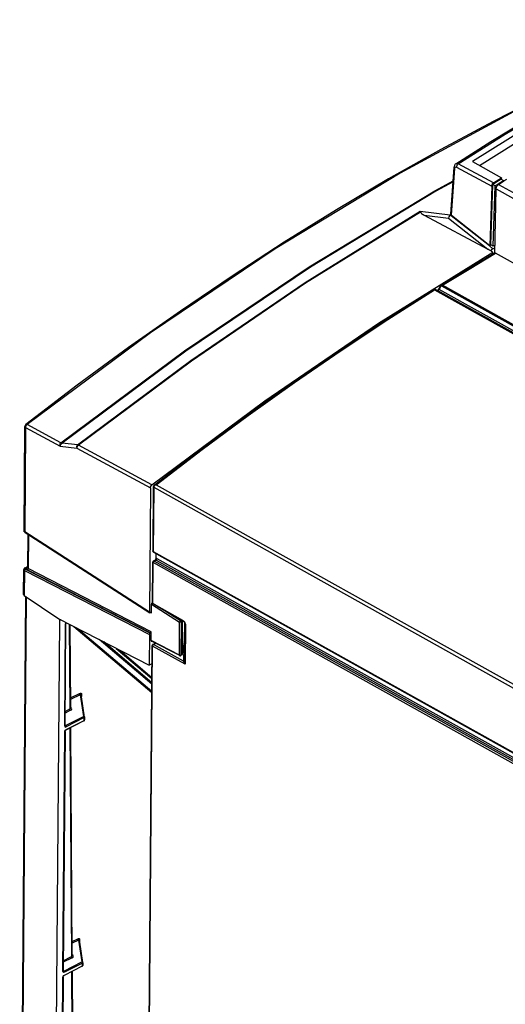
# Model space of a CAD drawing. Extents: x 0 to 420, y 0 to 297.
# Tile 36 of 51: x 350 to 359, y 100 to 118. Entities that reach past the tile are written whole.
import ezdxf

# ---------------------------------------------------------------- set-up
doc = ezdxf.new("R2010")
doc.units = 0
doc.header["$LTSCALE"] = 23.1
doc.layers.get('0').update_dxf_attribs({"linetype": 'CONTINUOUS'})
doc.layers.add('ROUNDS', color=7, linetype='CONTINUOUS')

msp = doc.modelspace()

# ---------------------------------------------------------------- linework, layer by layer
at = {"color": 7, "linetype": 'CONTINUOUS'}
for p, q in [((358.441, 115.573), (359.105, 115.999)), ((358.35, 114.625), (358.409, 115.513)), ((359.154, 115.212), (358.486, 115.571)), ((358.758, 115.616), (359.303, 115.31)), ((359.303, 115.31), (359.302, 115.285)), ((359.122, 115.154), (359.082, 114.028)), ((359.104, 114.039), (359.144, 115.18)), ((359.185, 115.155), (359.144, 115.18)), ((359.145, 114.014), (359.185, 115.155)), ((359.302, 115.285), (359.344, 115.26)), ((359.344, 115.26), (359.344, 115.246)), ((357.766, 114.678), (358.336, 114.606)), ((357.845, 114.602), (359.045, 113.958)), ((358.352, 114.616), (358.336, 114.606)), ((358.355, 114.591), (358.336, 114.606)), ((359.077, 114.02), (358.355, 114.591)), ((358.363, 114.601), (359.082, 114.028)), ((358.305, 114.544), (359.045, 113.958)), ((359.141, 113.969), (359.077, 114.02)), ((359.082, 114.028), (359.104, 114.039)), ((359.145, 114.014), (359.104, 114.039)), ((359.141, 113.969), (359.184, 113.994)), ((359.185, 114.034), (359.145, 114.014)), ((356.979, 112.561), (359.142, 113.906)), ((359.119, 113.918), (359.108, 113.924)), ((359.141, 113.869), (359.142, 113.906)), ((358.146, 113.248), (358.146, 113.247)), ((351.284, 111.384), (350.315, 110.644)), ((350.976, 110.298), (350.337, 110.642)), ((350.281, 108.629), (350.296, 110.605)), ((351.288, 110.256), (350.998, 110.291)), ((351.276, 110.196), (352.669, 109.445)), ((352.697, 109.5), (351.309, 110.249)), ((352.669, 109.445), (352.651, 107.093)), ((350.298, 108.6), (350.292, 108.605)), ((350.298, 108.6), (352.656, 107.083)), ((350.351, 108.566), (350.346, 107.933)), ((352.774, 108.113), (352.775, 108.201)), ((350.272, 107.428), (350.276, 107.9)), ((350.295, 107.928), (350.346, 107.954)), ((350.296, 107.921), (350.304, 107.928)), ((350.306, 107.393), (350.198, 92.875)), ((350.285, 107.407), (350.935, 106.966)), ((352.687, 107.077), (352.688, 107.246)), ((352.703, 107.271), (352.707, 107.273)), ((352.78, 107.214), (352.714, 107.255)), ((352.837, 107.18), (352.78, 107.214)), ((352.885, 107.151), (352.837, 107.18)), ((352.93, 107.124), (352.885, 107.151)), ((352.957, 107.109), (352.93, 107.124)), ((352.98, 107.095), (352.957, 107.109)), ((350.947, 106.932), (350.838, 92.427)), ((350.935, 106.966), (352.644, 106.088)), ((352.673, 107.087), (352.666, 107.083)), ((353, 107.084), (352.98, 107.095)), ((351.055, 104.948), (351.069, 106.877)), ((351.161, 105.28), (351.151, 106.855)), ((353.31, 106.903), (353.307, 106.531)), ((352.648, 106.671), (352.644, 106.088)), ((352.663, 106.695), (352.67, 106.699)), ((352.683, 106.554), (352.684, 106.723)), ((353.222, 106.27), (352.688, 106.544)), ((352.088, 106.374), (352.696, 105.858)), ((353.307, 106.528), (353.266, 106.292)), ((353.307, 106.528), (353.307, 106.528)), ((353.256, 106.278), (353.24, 106.27)), ((353.24, 106.27), (353.241, 106.27)), ((352.698, 106.116), (352.644, 106.088)), ((351.423, 105.107), (351.36, 105.536)), ((351.422, 105.049), (351.423, 105.053)), ((351.423, 105.107), (351.423, 105.108)), ((351.423, 105.104), (351.423, 105.053)), ((351.412, 105.035), (351.072, 104.86)), ((351.191, 100.599), (351.163, 104.907)), ((351.054, 104.83), (351.02, 100.306)), ((351.388, 100.465), (351.325, 100.894)), ((351.386, 100.404), (351.388, 100.407)), ((351.388, 100.465), (351.388, 100.466)), ((351.388, 100.462), (351.388, 100.411)), ((351.388, 100.407), (351.388, 100.411)), ((351.377, 100.393), (351.037, 100.218)), ((351.221, 95.919), (351.193, 100.299)), ((351.019, 100.188), (350.985, 95.664))]:
    msp.add_line(p, q, dxfattribs=at)
at = {"color": 9, "linetype": 'CONTINUOUS'}
for p, q in [((358.363, 114.601), (358.422, 115.492)), ((358.456, 115.512), (359.122, 115.154)), ((358.044, 115.065), (358.392, 115.253)), ((358.39, 115.234), (358.066, 115.058)), ((357.845, 114.602), (358.305, 114.544)), ((358.055, 113.196), (358.053, 113.197)), ((358.096, 113.178), (358.094, 113.179)), ((358.123, 113.199), (358.126, 113.197)), ((350.309, 110.586), (350.294, 108.61)), ((350.309, 110.586), (350.965, 110.233)), ((350.965, 110.233), (351.276, 110.196)), ((352.651, 107.093), (350.294, 108.61)), ((350.364, 108.558), (350.359, 107.917)), ((350.289, 107.882), (350.285, 107.407)), ((350.289, 107.882), (352.648, 106.671)), ((352.663, 106.695), (350.303, 107.907)), ((350.346, 107.949), (350.304, 107.928)), ((350.332, 107.93), (350.346, 107.941)), ((350.345, 107.892), (352.67, 106.699)), ((352.684, 106.723), (350.359, 107.917)), ((352.714, 107.255), (352.72, 108.03)), ((350.319, 107.384), (350.21, 92.858)), ((352.688, 107.246), (353.221, 106.904)), ((352.707, 107.268), (352.703, 107.271)), ((353.281, 106.936), (352.747, 107.235)), ((353.236, 106.927), (352.93, 107.124)), ((350.974, 106.946), (350.947, 106.932)), ((352.673, 107.087), (352.687, 107.077)), ((353.236, 106.927), (353.252, 106.936)), ((353.253, 106.942), (353.252, 106.936)), ((353.271, 106.918), (353.267, 106.295)), ((353.271, 106.918), (353.273, 106.931)), ((351.049, 104.941), (351.063, 106.869)), ((351.068, 106.898), (351.063, 106.869)), ((351.135, 106.863), (351.146, 105.261)), ((351.219, 106.82), (352.694, 105.57)), ((351.309, 106.774), (352.694, 105.599)), ((353.216, 106.28), (353.221, 106.904)), ((353.249, 106.903), (353.245, 106.28)), ((353.265, 106.911), (353.249, 106.903)), ((353.261, 106.288), (353.265, 106.911)), ((352.695, 105.728), (351.697, 106.574)), ((353.216, 106.28), (352.683, 106.554)), ((352.695, 105.758), (351.787, 106.529)), ((352.022, 106.408), (352.696, 105.836)), ((353.307, 106.53), (353.267, 106.295)), ((353.307, 106.53), (353.307, 106.531)), ((353.307, 106.528), (353.307, 106.531)), ((353.245, 106.28), (353.261, 106.288)), ((353.265, 106.292), (353.267, 106.295)), ((353.267, 106.295), (353.266, 106.292)), ((351.16, 105.469), (351.33, 105.557)), ((351.343, 105.532), (351.16, 105.438)), ((351.343, 105.532), (351.403, 105.121)), ((351.363, 105.54), (351.366, 105.542)), ((351.366, 105.542), (351.366, 105.496)), ((351.057, 105.215), (351.146, 105.261)), ((351.161, 105.29), (351.162, 105.29)), ((351.176, 105.277), (351.162, 105.29)), ((351.159, 105.236), (351.056, 105.184)), ((351.063, 104.946), (351.403, 105.121)), ((351.417, 105.097), (351.077, 104.922)), ((351.417, 105.045), (351.417, 105.097)), ((351.423, 105.104), (351.423, 105.102)), ((351.056, 104.945), (351.054, 104.946)), ((351.063, 104.946), (351.055, 104.951)), ((351.063, 104.946), (351.056, 104.945)), ((351.062, 104.859), (351.077, 104.87)), ((351.077, 104.87), (351.417, 105.045)), ((351.148, 104.9), (351.176, 100.58)), ((351.014, 100.299), (351.048, 104.822)), ((351.048, 104.822), (351.052, 104.841)), ((351.052, 104.841), (351.062, 104.859)), ((351.189, 100.86), (351.295, 100.915)), ((351.308, 100.89), (351.189, 100.829)), ((351.308, 100.89), (351.369, 100.479)), ((351.328, 100.898), (351.331, 100.9)), ((351.331, 100.9), (351.331, 100.854)), ((351.191, 100.609), (351.192, 100.609)), ((351.206, 100.596), (351.192, 100.609)), ((351.021, 100.5), (351.176, 100.58)), ((351.189, 100.556), (351.021, 100.469)), ((351.029, 100.304), (351.369, 100.479)), ((351.382, 100.455), (351.042, 100.28)), ((351.042, 100.228), (351.382, 100.403)), ((351.377, 100.393), (351.38, 100.396)), ((351.38, 100.396), (351.381, 100.398)), ((351.381, 100.398), (351.382, 100.4)), ((351.382, 100.403), (351.382, 100.455)), ((351.382, 100.4), (351.382, 100.403)), ((351.014, 100.299), (351.019, 100.303)), ((351.017, 100.199), (351.027, 100.217)), ((351.019, 100.303), (351.02, 100.306)), ((351.022, 100.303), (351.019, 100.304)), ((351.029, 100.304), (351.02, 100.31)), ((351.029, 100.304), (351.022, 100.303)), ((351.027, 100.217), (351.042, 100.228)), ((351.178, 100.291), (351.206, 95.899)), ((350.979, 95.657), (351.013, 100.18)), ((351.013, 100.18), (351.017, 100.199))]:
    msp.add_line(p, q, dxfattribs=at)
at = {"color": 7, "linetype": 'CONTINUOUS'}
for points in [[(358.486, 115.571), (359.374, 116.135), (360.262, 116.656), (361.15, 117.134), (362.034, 117.567), (362.913, 117.955), (363.786, 118.296)], [(359.105, 115.999), (359.772, 116.403), (360.439, 116.782), (361.106, 117.137), (361.77, 117.467), (362.433, 117.771), (363.092, 118.05), (363.744, 118.301)], [(358.89, 115.542), (359.581, 115.976), (360.417, 116.464), (361.251, 116.912), (362.082, 117.32), (362.91, 117.688), (363.731, 118.016)], [(362.113, 117.803), (361.126, 117.356), (360.137, 116.88), (359.148, 116.377), (358.159, 115.846), (357.171, 115.288), (356.184, 114.703), (355.198, 114.091), (354.215, 113.452), (353.234, 112.788), (352.257, 112.098), (351.284, 111.384)], [(361.673, 117.281), (360.762, 116.811), (359.76, 116.241), (358.758, 115.616)], [(358.441, 115.573), (358.439, 115.571), (358.431, 115.565), (358.424, 115.557), (358.418, 115.547), (358.414, 115.537), (358.41, 115.525), (358.409, 115.513)], [(359.154, 115.212), (359.254, 115.278), (359.303, 115.31)], [(359.122, 115.154), (359.124, 115.17), (359.131, 115.186), (359.142, 115.201), (359.154, 115.212)], [(359.302, 115.285), (359.249, 115.25), (359.144, 115.18)], [(359.185, 115.155), (359.291, 115.225), (359.344, 115.26)], [(357.766, 114.678), (357.767, 114.674), (357.769, 114.668), (357.771, 114.662)], [(357.771, 114.662), (357.777, 114.653), (357.785, 114.644), (357.796, 114.634), (357.809, 114.624), (357.826, 114.613), (357.845, 114.602)], [(358.336, 114.606), (358.32, 114.591), (358.308, 114.569), (358.305, 114.544)], [(358.363, 114.601), (358.355, 114.61), (358.35, 114.62), (358.35, 114.625)], [(359.11, 113.925), (359.089, 113.936), (359.067, 113.947), (359.045, 113.958)], [(359.109, 113.925), (359.117, 113.943), (359.128, 113.958), (359.141, 113.969)], [(359.142, 113.906), (359.13, 113.912), (359.119, 113.918)], [(352.697, 109.5), (354.829, 111.091), (356.979, 112.561)], [(350.315, 110.644), (350.309, 110.639), (350.304, 110.633), (350.301, 110.626), (350.298, 110.619), (350.296, 110.611), (350.296, 110.605)], [(352.669, 109.445), (352.673, 109.465), (352.683, 109.485), (352.697, 109.5)], [(350.294, 108.61), (350.282, 108.622), (350.281, 108.629)], [(350.292, 108.605), (350.288, 108.61), (350.284, 108.615), (350.282, 108.621), (350.281, 108.627), (350.281, 108.629)], [(352.764, 108.082), (352.766, 108.085), (352.77, 108.093), (352.772, 108.1), (352.774, 108.107), (352.774, 108.113)], [(350.295, 107.928), (350.289, 107.924), (350.283, 107.919), (350.28, 107.914), (350.277, 107.909), (350.276, 107.903), (350.276, 107.9)], [(350.276, 107.9), (350.277, 107.894), (350.289, 107.882)], [(350.303, 107.907), (350.296, 107.913), (350.296, 107.921)], [(350.285, 107.407), (350.275, 107.417), (350.272, 107.428)], [(352.703, 107.271), (352.695, 107.265), (352.69, 107.256), (352.688, 107.246)], [(352.714, 107.255), (352.711, 107.257), (352.709, 107.26), (352.707, 107.263), (352.707, 107.266), (352.707, 107.267)], [(350.956, 106.955), (350.951, 106.95), (350.947, 106.932)], [(352.655, 107.082), (352.653, 107.085), (352.651, 107.093)], [(352.666, 107.083), (352.658, 107.081), (352.655, 107.082)], [(352.683, 107.088), (352.68, 107.089), (352.673, 107.087)], [(352.687, 107.077), (352.685, 107.086), (352.683, 107.088)], [(353.019, 107.073), (353.009, 107.079), (353, 107.084)], [(351.069, 106.877), (351.069, 106.882), (351.071, 106.894), (351.071, 106.896)], [(352.648, 106.671), (352.65, 106.681), (352.655, 106.69), (352.663, 106.695)], [(352.67, 106.699), (352.678, 106.705), (352.683, 106.714), (352.684, 106.723)], [(352.683, 106.554), (352.685, 106.545), (352.687, 106.543)], [(353.307, 106.531), (353.307, 106.53), (353.307, 106.529), (353.307, 106.528)], [(353.221, 106.27), (353.224, 106.269), (353.227, 106.268), (353.23, 106.268), (353.232, 106.268), (353.235, 106.268), (353.238, 106.269), (353.24, 106.27)], [(353.263, 106.285), (353.261, 106.282), (353.258, 106.279), (353.256, 106.278)], [(353.266, 106.292), (353.265, 106.288), (353.263, 106.285)], [(351.423, 105.104), (351.423, 105.105), (351.423, 105.107), (351.423, 105.107)], [(351.055, 104.944), (351.055, 104.945), (351.055, 104.947), (351.055, 104.948)], [(351.412, 105.035), (351.415, 105.037), (351.417, 105.04), (351.42, 105.042), (351.421, 105.046), (351.422, 105.049)], [(351.054, 104.83), (351.054, 104.83), (351.054, 104.833), (351.055, 104.836), (351.056, 104.84), (351.058, 104.844), (351.06, 104.848), (351.062, 104.852), (351.065, 104.855), (351.067, 104.857), (351.07, 104.859), (351.072, 104.86)], [(351.377, 100.393), (351.38, 100.395), (351.383, 100.398), (351.385, 100.4), (351.386, 100.404)], [(351.388, 100.462), (351.388, 100.463), (351.388, 100.465), (351.388, 100.465)], [(351.019, 100.188), (351.019, 100.188), (351.019, 100.191), (351.02, 100.194), (351.021, 100.198), (351.023, 100.202), (351.025, 100.206), (351.027, 100.21), (351.03, 100.213), (351.033, 100.215), (351.035, 100.217), (351.037, 100.218)], [(351.02, 100.302), (351.02, 100.303), (351.02, 100.305), (351.02, 100.306)]]:
    msp.add_lwpolyline(points, dxfattribs=at)
at = {"color": 9, "linetype": 'CONTINUOUS'}
for points in [[(362.134, 117.801), (359.764, 116.681), (357.391, 115.4), (355.024, 113.964), (352.67, 112.376), (350.337, 110.642)], [(358.422, 115.492), (358.414, 115.5), (358.409, 115.508), (358.409, 115.513)], [(358.422, 115.492), (358.425, 115.505), (358.433, 115.514), (358.443, 115.516), (358.456, 115.512)], [(358.486, 115.571), (358.467, 115.578), (358.45, 115.577), (358.441, 115.573)], [(358.456, 115.512), (358.458, 115.529), (358.464, 115.545), (358.474, 115.559), (358.486, 115.571)], [(350.976, 110.298), (353.314, 112.035), (355.672, 113.626), (358.044, 115.065)], [(358.066, 115.058), (355.694, 113.619), (353.335, 112.028), (350.998, 110.291)], [(351.288, 110.256), (353.431, 111.854), (355.592, 113.329), (357.766, 114.678)], [(357.771, 114.662), (355.603, 113.316), (353.447, 111.843), (351.309, 110.249)], [(358.15, 113.244), (358.147, 113.246), (358.144, 113.248), (358.142, 113.249), (358.14, 113.25), (358.14, 113.25)], [(358.192, 113.278), (358.186, 113.28), (358.181, 113.281), (358.175, 113.281), (358.17, 113.28), (358.164, 113.277)], [(358.018, 113.197), (358.021, 113.198), (358.024, 113.198), (358.028, 113.197), (358.032, 113.195), (358.037, 113.193)], [(358.116, 113.204), (358.116, 113.203), (358.118, 113.202), (358.12, 113.201), (358.123, 113.199)], [(350.309, 110.586), (350.312, 110.606), (350.322, 110.626), (350.337, 110.642)], [(350.337, 110.642), (350.321, 110.646), (350.315, 110.644)], [(350.309, 110.586), (350.297, 110.598), (350.296, 110.605)], [(350.965, 110.233), (350.961, 110.258), (350.965, 110.281), (350.976, 110.298)], [(350.965, 110.233), (350.971, 110.255), (350.983, 110.276), (350.998, 110.291)], [(350.998, 110.291), (350.991, 110.292), (350.984, 110.294), (350.976, 110.298)], [(351.288, 110.256), (351.276, 110.239), (351.272, 110.218), (351.276, 110.196)], [(351.276, 110.196), (351.281, 110.214), (351.293, 110.233), (351.309, 110.249)], [(351.309, 110.249), (351.302, 110.252), (351.295, 110.254), (351.288, 110.256)], [(352.73, 109.452), (352.727, 109.454), (352.725, 109.457), (352.724, 109.459), (352.723, 109.462)], [(350.298, 108.6), (350.296, 108.602), (350.294, 108.61)], [(352.721, 108.241), (352.718, 108.243), (352.716, 108.245), (352.715, 108.248), (352.714, 108.25)], [(352.713, 108.039), (352.713, 108.037), (352.714, 108.034), (352.717, 108.032), (352.72, 108.03)], [(352.726, 108.061), (352.728, 108.062), (352.731, 108.062), (352.734, 108.061), (352.738, 108.06)], [(352.762, 108.08), (352.764, 108.08), (352.766, 108.081), (352.769, 108.08), (352.771, 108.08), (352.774, 108.078)], [(352.774, 108.113), (352.778, 108.113), (352.783, 108.112), (352.787, 108.111), (352.792, 108.109)], [(350.303, 107.907), (350.296, 107.901), (350.291, 107.892), (350.289, 107.882)], [(350.304, 107.928), (350.297, 107.929), (350.295, 107.928)], [(350.345, 107.892), (350.331, 107.904), (350.326, 107.917), (350.332, 107.93)], [(350.359, 107.917), (350.358, 107.907), (350.353, 107.898), (350.345, 107.892)], [(350.359, 107.917), (350.348, 107.927), (350.346, 107.933)], [(353.221, 106.904), (353.222, 106.91), (353.225, 106.917), (353.229, 106.921), (353.232, 106.925), (353.236, 106.927)], [(353.236, 106.927), (353.242, 106.922), (353.247, 106.913), (353.249, 106.903)], [(353.263, 106.923), (353.26, 106.928), (353.256, 106.932), (353.252, 106.936)], [(353.252, 106.936), (353.257, 106.935), (353.262, 106.933), (353.266, 106.93)], [(353.265, 106.911), (353.265, 106.915), (353.264, 106.919), (353.263, 106.923)], [(353.271, 106.918), (353.27, 106.916), (353.268, 106.913), (353.265, 106.911)], [(353.266, 106.93), (353.269, 106.926), (353.271, 106.922), (353.271, 106.918)], [(351.069, 106.877), (351.068, 106.874), (351.063, 106.869)], [(353.249, 106.903), (353.24, 106.901), (353.23, 106.901), (353.221, 106.904)], [(352.708, 106.451), (352.705, 106.453), (352.703, 106.455), (352.701, 106.457), (352.701, 106.46), (352.701, 106.461)], [(352.714, 106.483), (352.716, 106.484), (352.719, 106.484), (352.722, 106.483), (352.726, 106.482)], [(353.221, 106.27), (353.22, 106.271), (353.217, 106.274), (353.216, 106.28)], [(353.216, 106.28), (353.22, 106.278), (353.225, 106.277), (353.23, 106.277)], [(353.23, 106.277), (353.235, 106.277), (353.24, 106.278), (353.245, 106.28)], [(353.245, 106.28), (353.243, 106.273), (353.24, 106.27)], [(353.256, 106.278), (353.259, 106.281), (353.261, 106.288)], [(353.261, 106.288), (353.263, 106.29), (353.265, 106.292)], [(351.33, 105.557), (351.344, 105.562), (351.356, 105.56), (351.364, 105.553), (351.366, 105.542)], [(351.343, 105.532), (351.336, 105.538), (351.331, 105.547), (351.33, 105.557)], [(351.343, 105.532), (351.347, 105.536), (351.35, 105.538), (351.353, 105.54), (351.355, 105.54), (351.357, 105.54), (351.359, 105.539), (351.36, 105.537), (351.36, 105.536)], [(351.36, 105.535), (351.36, 105.537), (351.363, 105.54)], [(351.161, 105.28), (351.159, 105.273), (351.146, 105.261)], [(351.159, 105.236), (351.152, 105.243), (351.147, 105.251), (351.146, 105.261)], [(351.159, 105.236), (351.175, 105.248), (351.18, 105.263), (351.176, 105.277)], [(351.413, 105.111), (351.41, 105.115), (351.407, 105.118), (351.403, 105.121)], [(351.403, 105.121), (351.41, 105.12), (351.416, 105.118), (351.42, 105.114)], [(351.417, 105.097), (351.417, 105.101), (351.415, 105.106), (351.413, 105.111)], [(351.423, 105.102), (351.421, 105.099), (351.417, 105.097)], [(351.417, 105.045), (351.42, 105.048), (351.422, 105.051), (351.423, 105.053)], [(351.42, 105.114), (351.422, 105.111), (351.423, 105.108), (351.423, 105.108)], [(351.055, 104.948), (351.054, 104.945), (351.049, 104.941)], [(351.049, 104.941), (351.052, 104.926), (351.063, 104.919), (351.077, 104.922)], [(351.063, 104.946), (351.07, 104.94), (351.075, 104.931), (351.077, 104.922)], [(351.077, 104.87), (351.075, 104.863), (351.072, 104.86)], [(351.412, 105.035), (351.415, 105.038), (351.417, 105.045)], [(351.048, 104.822), (351.053, 104.827), (351.054, 104.83)], [(351.295, 100.915), (351.309, 100.92), (351.321, 100.918), (351.329, 100.911), (351.331, 100.9)], [(351.308, 100.89), (351.301, 100.896), (351.297, 100.905), (351.295, 100.915)], [(351.308, 100.89), (351.312, 100.894), (351.315, 100.896), (351.318, 100.898), (351.32, 100.898), (351.322, 100.898), (351.324, 100.897), (351.325, 100.895), (351.325, 100.894)], [(351.325, 100.893), (351.326, 100.895), (351.328, 100.898)], [(351.191, 100.599), (351.189, 100.592), (351.176, 100.58)], [(351.189, 100.556), (351.205, 100.568), (351.211, 100.582), (351.206, 100.596)], [(351.189, 100.556), (351.182, 100.562), (351.178, 100.57), (351.176, 100.58)], [(351.378, 100.469), (351.375, 100.473), (351.372, 100.476), (351.369, 100.479)], [(351.369, 100.479), (351.375, 100.478), (351.381, 100.476), (351.385, 100.472)], [(351.382, 100.455), (351.382, 100.459), (351.38, 100.464), (351.378, 100.469)], [(351.388, 100.462), (351.388, 100.46), (351.386, 100.457), (351.382, 100.455)], [(351.382, 100.403), (351.385, 100.406), (351.387, 100.409), (351.388, 100.411)], [(351.385, 100.472), (351.387, 100.469), (351.388, 100.466), (351.388, 100.466)], [(351.042, 100.28), (351.028, 100.277), (351.017, 100.284), (351.014, 100.299)], [(351.042, 100.28), (351.04, 100.289), (351.036, 100.298), (351.029, 100.304)], [(351.042, 100.228), (351.04, 100.221), (351.037, 100.218)], [(351.013, 100.18), (351.018, 100.185), (351.019, 100.188)]]:
    msp.add_lwpolyline(points, dxfattribs=at)
at = {"layer": 'ROUNDS', "color": 7, "linetype": 'CONTINUOUS'}
for p, q in [((359.251, 115.185), (359.35, 115.251)), ((359.35, 115.251), (359.403, 115.286)), ((359.182, 113.887), (359.203, 115.098)), ((358.83, 113.684), (359.168, 113.885)), ((383.365, 100.375), (359.192, 113.883)), ((358.14, 113.25), (358.116, 113.204)), ((357.14, 112.638), (358.018, 113.197)), ((358.052, 113.197), (358.049, 113.198)), ((358.053, 113.197), (358.052, 113.197)), ((358.094, 113.179), (358.053, 113.197)), ((352.723, 109.462), (352.714, 108.25)), ((352.727, 108.228), (377.044, 94.639)), ((352.707, 107.267), (352.713, 108.039)), ((352.726, 108.061), (352.762, 108.08)), ((353.286, 106.924), (353.019, 107.073)), ((353.322, 106.876), (353.317, 106.146)), ((352.59, 91.684), (352.701, 106.461)), ((352.714, 106.483), (352.76, 106.507))]:
    msp.add_line(p, q, dxfattribs=at)
at = {"layer": 'ROUNDS', "color": 9, "linetype": 'CONTINUOUS'}
for p, q in [((359.251, 115.185), (382.524, 102.178)), ((359.203, 115.098), (382.477, 102.092)), ((358.692, 113.584), (359.192, 113.883)), ((358.192, 113.278), (358.692, 113.584)), ((382.349, 99.752), (358.177, 113.261)), ((382.364, 99.769), (358.192, 113.278)), ((357.154, 112.63), (358.037, 113.193)), ((358.037, 113.193), (382.21, 99.684)), ((358.051, 113.196), (358.053, 113.195)), ((358.055, 113.196), (358.053, 113.197)), ((358.053, 113.195), (382.225, 99.686)), ((358.096, 113.178), (358.094, 113.179)), ((382.282, 99.661), (358.096, 113.178)), ((358.126, 113.197), (358.124, 113.193)), ((358.15, 113.244), (358.126, 113.197)), ((382.313, 99.68), (358.126, 113.197)), ((352.73, 109.452), (352.721, 108.241)), ((352.731, 109.457), (376.914, 95.942)), ((352.753, 109.491), (352.747, 109.485)), ((352.776, 109.503), (376.948, 95.994)), ((352.721, 108.241), (377.038, 94.651)), ((352.738, 108.06), (352.774, 108.078)), ((377.04, 94.478), (352.738, 108.06)), ((352.774, 108.078), (377.073, 94.499)), ((352.792, 108.109), (377.073, 94.539)), ((377.022, 94.448), (352.72, 108.03)), ((353.319, 106.461), (353.322, 106.881)), ((353.33, 106.867), (353.324, 106.107)), ((353.328, 106.876), (353.327, 106.882)), ((352.597, 91.68), (352.708, 106.451)), ((353.324, 106.107), (352.708, 106.451)), ((352.726, 106.482), (352.767, 106.503)), ((353.293, 106.165), (352.726, 106.482)), ((353.291, 106.436), (353.301, 106.43)), ((353.301, 106.43), (353.293, 106.165)), ((353.298, 106.472), (353.319, 106.461))]:
    msp.add_line(p, q, dxfattribs=at)
at = {"layer": 'ROUNDS', "color": 7, "linetype": 'CONTINUOUS'}
for points in [[(359.203, 115.098), (359.204, 115.108), (359.206, 115.117), (359.209, 115.127), (359.212, 115.137), (359.217, 115.147), (359.223, 115.156), (359.229, 115.164), (359.236, 115.172), (359.243, 115.179), (359.251, 115.185)], [(359.168, 113.885), (359.172, 113.887), (359.176, 113.888), (359.181, 113.887), (359.187, 113.886), (359.192, 113.883)], [(358.164, 113.277), (358.492, 113.479), (358.83, 113.684)], [(358.164, 113.277), (358.161, 113.275), (358.154, 113.269), (358.148, 113.262), (358.142, 113.253), (358.14, 113.25)], [(358.027, 113.201), (358.023, 113.2), (358.02, 113.198), (358.018, 113.197)], [(358.044, 113.2), (358.041, 113.201), (358.039, 113.202), (358.036, 113.202), (358.033, 113.202), (358.03, 113.202), (358.027, 113.201)], [(358.049, 113.198), (358.048, 113.199), (358.046, 113.2), (358.044, 113.2)], [(358.106, 113.189), (358.102, 113.185), (358.099, 113.183), (358.096, 113.181), (358.094, 113.18), (358.093, 113.179)], [(358.116, 113.204), (358.113, 113.198), (358.11, 113.193), (358.106, 113.189)], [(352.74, 109.495), (353.609, 110.162), (354.487, 110.812), (355.369, 111.441), (356.253, 112.05), (357.14, 112.638)], [(352.724, 109.471), (352.723, 109.463), (352.723, 109.462)], [(352.74, 109.495), (352.734, 109.49), (352.73, 109.484), (352.727, 109.479), (352.725, 109.473), (352.724, 109.471)], [(352.714, 108.25), (352.714, 108.248), (352.715, 108.243), (352.717, 108.239)], [(352.717, 108.239), (352.719, 108.235), (352.723, 108.231), (352.727, 108.228)], [(352.726, 108.061), (352.723, 108.059), (352.719, 108.056), (352.716, 108.052), (352.714, 108.047), (352.713, 108.043), (352.713, 108.039)], [(352.764, 108.082), (352.764, 108.082), (352.764, 108.081), (352.762, 108.08)], [(353.286, 106.924), (353.29, 106.922), (353.293, 106.919), (353.297, 106.917), (353.3, 106.914), (353.304, 106.91), (353.307, 106.907), (353.31, 106.904), (353.312, 106.9), (353.315, 106.896), (353.317, 106.893), (353.319, 106.889), (353.32, 106.886), (353.321, 106.883), (353.322, 106.88), (353.322, 106.878), (353.322, 106.876)], [(352.714, 106.483), (352.712, 106.482), (352.708, 106.478), (352.705, 106.475), (352.703, 106.47), (352.701, 106.466), (352.701, 106.461)]]:
    msp.add_lwpolyline(points, dxfattribs=at)
at = {"layer": 'ROUNDS', "color": 9, "linetype": 'CONTINUOUS'}
for points in [[(358.177, 113.261), (358.175, 113.262), (358.172, 113.262), (358.17, 113.262), (358.167, 113.261), (358.164, 113.259), (358.161, 113.257), (358.158, 113.254), (358.155, 113.251), (358.153, 113.248), (358.15, 113.244)], [(358.177, 113.261), (358.18, 113.266), (358.184, 113.27), (358.188, 113.274), (358.192, 113.278)], [(358.053, 113.195), (358.05, 113.196), (358.046, 113.196), (358.042, 113.195), (358.037, 113.193)], [(358.053, 113.197), (358.051, 113.198), (358.049, 113.198), (358.048, 113.199), (358.048, 113.199), (358.048, 113.198), (358.049, 113.198), (358.05, 113.197), (358.051, 113.196)], [(358.101, 113.177), (358.099, 113.177), (358.096, 113.178)], [(358.124, 113.193), (358.122, 113.19), (358.119, 113.187), (358.116, 113.184), (358.113, 113.181), (358.11, 113.18), (358.107, 113.178), (358.104, 113.177), (358.101, 113.177)], [(352.776, 109.503), (353.645, 110.169), (354.518, 110.815), (355.394, 111.44), (356.273, 112.045), (357.154, 112.63)], [(352.725, 109.463), (352.724, 109.467), (352.724, 109.471), (352.724, 109.471)], [(352.731, 109.457), (352.727, 109.46), (352.725, 109.463)], [(352.731, 109.457), (352.73, 109.454), (352.73, 109.452)], [(352.747, 109.485), (352.741, 109.48), (352.737, 109.474), (352.734, 109.468), (352.732, 109.462), (352.731, 109.457)], [(352.776, 109.503), (352.768, 109.503), (352.76, 109.503), (352.753, 109.501), (352.747, 109.499), (352.742, 109.496), (352.74, 109.495)], [(352.776, 109.503), (352.768, 109.5), (352.76, 109.495), (352.753, 109.491)], [(352.721, 108.241), (352.721, 108.237), (352.722, 108.234), (352.723, 108.231), (352.725, 108.229), (352.727, 108.228)], [(352.72, 108.03), (352.72, 108.034), (352.721, 108.038), (352.723, 108.043), (352.725, 108.047), (352.728, 108.051), (352.731, 108.055), (352.734, 108.058), (352.738, 108.06)], [(352.774, 108.078), (352.777, 108.081), (352.78, 108.084), (352.784, 108.087), (352.786, 108.091), (352.789, 108.096), (352.79, 108.1), (352.791, 108.104), (352.792, 108.109)], [(353.298, 106.924), (353.29, 106.931), (353.281, 106.936)], [(353.286, 106.924), (353.286, 106.924), (353.284, 106.926), (353.282, 106.929), (353.281, 106.932), (353.281, 106.936)], [(353.327, 106.882), (353.325, 106.888), (353.321, 106.895), (353.317, 106.902), (353.312, 106.909), (353.305, 106.917), (353.298, 106.924)], [(353.33, 106.867), (353.326, 106.869), (353.324, 106.871), (353.323, 106.874), (353.322, 106.876)], [(353.33, 106.867), (353.329, 106.871), (353.328, 106.876)], [(352.708, 106.451), (352.708, 106.456), (352.709, 106.46), (352.711, 106.465), (352.713, 106.469), (352.716, 106.473), (352.719, 106.477), (352.722, 106.48), (352.726, 106.482)], [(353.301, 106.43), (353.304, 106.433), (353.307, 106.435), (353.311, 106.439), (353.313, 106.443), (353.316, 106.447), (353.317, 106.452), (353.318, 106.456), (353.319, 106.461)], [(353.301, 106.43), (353.305, 106.431), (353.31, 106.432), (353.314, 106.434), (353.318, 106.436), (353.319, 106.437)], [(353.293, 106.165), (353.298, 106.165), (353.302, 106.166), (353.307, 106.168), (353.31, 106.171), (353.314, 106.174), (353.316, 106.178), (353.317, 106.181)], [(353.293, 106.165), (353.296, 106.16), (353.298, 106.154), (353.301, 106.149), (353.303, 106.144), (353.305, 106.138)], [(353.305, 106.138), (353.309, 106.14), (353.312, 106.141), (353.315, 106.143), (353.316, 106.145), (353.317, 106.146)], [(353.305, 106.138), (353.307, 106.133), (353.31, 106.127), (353.313, 106.121), (353.318, 106.114), (353.324, 106.107)], [(353.317, 106.146), (353.317, 106.14), (353.318, 106.133), (353.319, 106.125), (353.321, 106.116), (353.324, 106.107)]]:
    msp.add_lwpolyline(points, dxfattribs=at)

doc.saveas('drawing.dxf')
